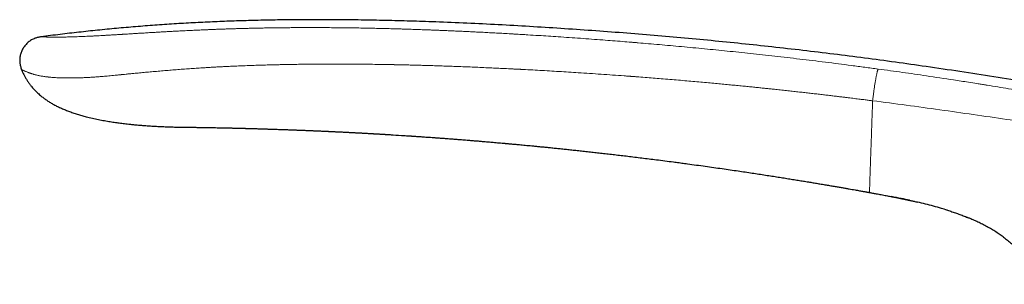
# Model space of a CAD drawing. Header units: millimetres. Extents: x 8 to 819, y 12 to 828.
# Tile 26 of 42: x 132 to 193, y 636 to 653. Entities that reach past the tile are written whole.
import ezdxf

# ---------------------------------------------------------------- set-up
doc = ezdxf.new("R2010")
doc.units = ezdxf.units.MM

msp = doc.modelspace()

# ---------------------------------------------------------------- linework, layer by layer
at = {"color": 7, "linetype": 'Continuous', "lineweight": 30}
for p, q in [((132.544, 649.479), (132.541, 649.48)), ((184.608, 641.927), (184.608, 641.927)), ((190.7, 640.363), (190.712, 640.358)), ((192.816, 639.196), (192.84, 639.179))]:
    msp.add_line(p, q, dxfattribs=at)
at = {"color": 7, "linetype": 'Continuous', "lineweight": 30, "flags": 128}
msp.add_lwpolyline([(142.28, 645.946), (142.28, 645.946), (142.279, 645.946), (142.279, 645.946), (142.277, 645.946), (142.276, 645.946), (142.275, 645.946), (142.275, 645.946), (142.275, 645.946), (142.276, 645.946), (142.276, 645.946), (142.277, 645.946), (142.277, 645.946), (142.277, 645.946), (142.277, 645.946)], dxfattribs=at)
at = {"color": 7, "linetype": 'Continuous', "lineweight": 30}
for points, knots in [([(241.166, 636.277), (240.552, 636.502), (239.324, 636.951), (237.479, 637.605), (235.632, 638.246), (233.784, 638.871), (231.946, 639.477), (230.117, 640.065), (228.298, 640.636), (226.478, 641.191), (224.644, 641.737), (222.796, 642.271), (220.934, 642.795), (219.071, 643.304), (217.206, 643.798), (215.34, 644.279), (213.472, 644.744), (211.602, 645.196), (209.731, 645.634), (207.858, 646.057), (205.984, 646.466), (204.107, 646.862), (202.23, 647.244), (200.35, 647.612), (198.406, 647.978), (196.397, 648.341), (194.323, 648.698), (192.247, 649.04), (190.169, 649.366), (188.153, 649.666), (186.2, 649.942), (184.308, 650.196), (182.415, 650.437), (180.52, 650.666), (178.635, 650.88), (176.758, 651.08), (174.891, 651.268), (173.022, 651.443), (171.138, 651.607), (169.24, 651.76), (167.326, 651.902), (165.411, 652.032), (163.493, 652.151), (161.573, 652.257), (159.651, 652.349), (157.867, 652.42), (156.22, 652.475), (154.711, 652.513), (153.202, 652.541), (151.693, 652.556), (150.292, 652.558), (148.999, 652.549), (147.814, 652.531), (146.63, 652.505), (145.446, 652.468), (144.263, 652.421), (143.081, 652.363), (141.9, 652.295), (140.72, 652.215), (139.541, 652.123), (138.37, 652.021), (137.207, 651.908), (136.053, 651.784), (134.899, 651.65), (134.131, 651.551), (133.747, 651.501)], [0, 0, 0, 0, 0.017941, 0.035846, 0.053717, 0.071553, 0.089358, 0.106815, 0.124244, 0.141646, 0.159023, 0.176729, 0.194412, 0.212073, 0.229712, 0.247332, 0.264934, 0.282519, 0.300089, 0.317644, 0.335187, 0.352717, 0.370238, 0.38775, 0.405254, 0.424501, 0.443741, 0.462977, 0.48221, 0.501442, 0.518887, 0.536333, 0.553781, 0.571233, 0.58869, 0.605839, 0.622995, 0.640158, 0.65733, 0.674861, 0.692405, 0.70996, 0.72753, 0.745111, 0.762702, 0.7803, 0.7941, 0.807901, 0.821703, 0.835502, 0.849299, 0.860136, 0.87097, 0.881802, 0.892629, 0.903453, 0.914274, 0.925091, 0.935905, 0.946716, 0.957526, 0.968143, 0.97876, 0.989379, 1, 1, 1, 1]), ([(133.747, 651.501), (133.715, 651.497), (133.651, 651.488), (133.553, 651.471), (133.453, 651.446), (133.351, 651.411), (133.248, 651.365), (133.145, 651.309), (133.044, 651.242), (132.947, 651.167), (132.856, 651.083), (132.772, 650.993), (132.697, 650.897), (132.632, 650.797), (132.575, 650.693), (132.528, 650.587), (132.489, 650.478), (132.459, 650.368), (132.437, 650.257), (132.424, 650.146), (132.42, 650.035), (132.426, 649.924), (132.442, 649.814), (132.467, 649.703), (132.5, 649.592), (132.527, 649.518), (132.541, 649.48)], [0, 0, 0, 0, 0.035118, 0.071103, 0.108585, 0.147906, 0.189133, 0.232078, 0.276351, 0.321427, 0.366741, 0.411782, 0.456183, 0.499801, 0.542759, 0.585241, 0.627315, 0.668975, 0.710201, 0.751008, 0.791494, 0.831862, 0.872434, 0.913638, 0.955977, 1, 1, 1, 1]), ([(132.545, 649.479), (132.557, 649.446), (132.593, 649.348), (132.665, 649.193), (132.758, 649.016), (132.855, 648.852), (132.957, 648.7), (133.06, 648.559), (133.164, 648.429), (133.267, 648.31), (133.373, 648.197), (133.48, 648.09), (133.587, 647.99), (133.69, 647.901), (133.786, 647.821), (133.909, 647.726), (134.063, 647.614), (134.258, 647.486), (134.467, 647.362), (134.689, 647.244), (134.923, 647.131), (135.169, 647.025), (135.424, 646.924), (135.688, 646.83), (135.958, 646.743), (136.23, 646.662), (136.538, 646.578), (136.88, 646.495), (137.254, 646.414), (137.622, 646.344), (137.918, 646.294), (138.144, 646.259), (138.302, 646.235), (138.458, 646.213), (138.615, 646.193), (138.775, 646.173), (138.944, 646.153), (139.135, 646.131), (139.348, 646.109), (139.587, 646.087), (139.84, 646.065), (140.107, 646.044), (140.39, 646.024), (140.681, 646.006), (140.981, 645.99), (141.288, 645.976), (141.608, 645.964), (141.941, 645.954), (142.167, 645.949), (142.283, 645.946)], [0, 0, 0, 0, 0.00965, 0.028665, 0.046901, 0.064374, 0.081091, 0.097053, 0.112258, 0.1267, 0.140375, 0.154773, 0.168193, 0.180629, 0.192078, 0.202587, 0.223158, 0.244378, 0.266678, 0.289702, 0.313467, 0.33798, 0.363235, 0.388744, 0.414905, 0.440997, 0.466659, 0.502521, 0.537566, 0.571811, 0.605267, 0.620032, 0.634639, 0.649087, 0.663376, 0.677947, 0.693497, 0.710037, 0.730585, 0.752477, 0.775714, 0.800293, 0.82621, 0.853465, 0.880388, 0.908502, 0.937808, 0.968307, 1, 1, 1, 1]), ([(142.277, 645.946), (142.278, 645.946), (142.28, 645.946), (142.299, 645.946), (142.329, 645.946), (142.37, 645.945), (142.424, 645.945), (142.489, 645.944), (142.565, 645.943), (142.651, 645.942), (142.748, 645.941), (142.855, 645.94), (142.972, 645.938), (143.099, 645.937), (143.236, 645.935), (143.382, 645.933), (143.537, 645.93), (143.702, 645.928), (143.877, 645.925), (144.059, 645.922), (144.247, 645.919), (144.441, 645.915), (144.619, 645.912), (144.735, 645.909), (144.782, 645.908)], [0, 0, 0, 0, 0.046388, 0.092675, 0.138975, 0.185408, 0.232088, 0.27913, 0.326027, 0.372516, 0.418711, 0.464728, 0.510685, 0.556699, 0.602327, 0.647882, 0.693494, 0.739289, 0.785394, 0.831933, 0.87729, 0.922817, 0.968614, 1, 1, 1, 1]), ([(144.775, 645.908), (144.793, 645.908), (144.828, 645.907), (144.883, 645.906), (144.937, 645.905), (144.985, 645.904), (145.029, 645.903), (145.068, 645.902), (145.103, 645.901), (145.141, 645.9), (145.18, 645.9), (145.217, 645.899), (145.253, 645.898), (145.291, 645.897), (145.331, 645.896), (145.383, 645.895), (145.453, 645.894), (145.537, 645.892), (145.626, 645.889), (145.713, 645.887), (145.803, 645.885), (145.881, 645.883), (145.946, 645.882), (146.004, 645.88), (146.065, 645.879), (146.128, 645.877), (146.187, 645.875), (146.24, 645.874), (146.292, 645.873), (146.378, 645.87), (146.491, 645.867), (146.637, 645.863), (146.774, 645.859), (146.912, 645.855), (147.047, 645.851), (147.173, 645.848), (147.285, 645.844), (147.382, 645.841), (147.476, 645.838), (147.571, 645.835), (147.671, 645.832), (147.777, 645.829), (147.903, 645.824), (148.055, 645.819), (148.233, 645.813), (148.424, 645.807), (148.609, 645.8), (148.781, 645.794), (148.929, 645.789), (149.066, 645.784), (149.19, 645.779), (149.291, 645.775), (149.372, 645.772), (149.435, 645.77), (149.498, 645.767), (149.567, 645.765), (149.644, 645.762), (149.73, 645.758), (149.826, 645.755), (149.935, 645.75), (150.051, 645.745), (150.167, 645.741), (150.27, 645.736), (150.357, 645.733), (150.429, 645.73), (150.497, 645.727), (150.569, 645.724), (150.662, 645.72), (150.772, 645.715), (150.896, 645.71), (151.02, 645.704), (151.139, 645.699), (151.253, 645.694), (151.343, 645.69), (151.414, 645.686), (151.472, 645.684), (151.531, 645.681), (151.593, 645.678), (151.659, 645.675), (151.732, 645.672), (151.809, 645.668), (151.886, 645.664), (151.959, 645.661), (152.027, 645.657), (152.114, 645.653), (152.218, 645.648), (152.341, 645.642), (152.464, 645.636), (152.568, 645.63), (152.655, 645.626), (152.724, 645.622), (152.798, 645.619), (152.877, 645.614), (152.959, 645.61), (153.04, 645.606), (153.115, 645.602), (153.189, 645.598), (153.258, 645.594), (153.33, 645.59), (153.406, 645.586), (153.487, 645.582), (153.574, 645.577), (153.668, 645.572), (153.773, 645.566), (153.869, 645.561), (153.953, 645.556), (154.016, 645.552), (154.071, 645.549), (154.118, 645.547), (154.157, 645.544), (154.192, 645.542), (154.223, 645.541), (154.254, 645.539), (154.291, 645.537), (154.335, 645.534), (154.391, 645.531), (154.458, 645.527), (154.535, 645.522), (154.615, 645.518), (154.693, 645.513), (154.767, 645.509), (154.836, 645.505), (154.902, 645.501), (154.944, 645.498), (154.964, 645.497)], [0, 0, 0, 0, 0.007039, 0.013416, 0.019238, 0.024573, 0.029422, 0.033652, 0.037506, 0.041481, 0.046139, 0.050128, 0.053647, 0.058242, 0.062716, 0.066432, 0.075148, 0.084963, 0.093419, 0.103006, 0.112148, 0.121368, 0.127083, 0.131946, 0.139178, 0.14544, 0.151096, 0.156734, 0.16138, 0.166654, 0.182266, 0.194933, 0.209384, 0.22236, 0.235356, 0.248639, 0.258824, 0.267843, 0.276726, 0.28597, 0.295577, 0.305649, 0.316392, 0.33227, 0.349432, 0.36788, 0.387604, 0.403133, 0.417488, 0.430668, 0.442669, 0.453491, 0.459944, 0.465922, 0.471666, 0.478338, 0.486016, 0.493845, 0.503318, 0.513736, 0.5254, 0.536807, 0.547503, 0.555218, 0.561992, 0.568184, 0.575093, 0.582728, 0.595055, 0.606993, 0.618633, 0.630886, 0.641711, 0.651481, 0.656923, 0.662463, 0.66817, 0.674077, 0.680335, 0.687449, 0.694978, 0.702682, 0.709766, 0.716321, 0.722387, 0.73482, 0.746522, 0.758085, 0.770394, 0.776655, 0.783283, 0.790305, 0.798072, 0.806393, 0.813885, 0.821477, 0.828402, 0.835094, 0.841603, 0.849237, 0.857018, 0.865297, 0.87426, 0.884375, 0.895649, 0.902274, 0.908594, 0.913957, 0.918358, 0.922096, 0.925465, 0.928303, 0.931076, 0.934593, 0.938912, 0.944033, 0.950694, 0.958355, 0.966303, 0.973846, 0.980986, 0.987724, 0.994061, 1, 1, 1, 1]), ([(154.962, 645.497), (155.01, 645.494), (155.1, 645.489), (155.231, 645.48), (155.539, 645.461), (155.904, 645.438), (156.27, 645.414), (156.419, 645.404), (156.476, 645.401), (156.497, 645.399), (156.517, 645.398), (156.535, 645.397), (156.574, 645.394), (156.639, 645.39), (156.739, 645.383), (156.853, 645.375), (156.983, 645.366), (157.128, 645.356), (157.288, 645.345), (157.463, 645.333), (157.652, 645.319), (157.857, 645.305), (158.076, 645.289), (158.308, 645.272), (158.553, 645.253), (158.813, 645.234), (159.076, 645.214), (159.264, 645.199), (159.365, 645.191), (159.387, 645.189), (159.403, 645.188), (159.42, 645.187), (159.436, 645.186), (159.509, 645.18), (159.633, 645.17), (159.811, 645.156), (160.003, 645.14), (160.216, 645.123), (160.45, 645.104), (160.695, 645.084), (160.951, 645.062), (161.217, 645.039), (161.461, 645.018), (161.681, 644.999), (161.866, 644.983), (162.014, 644.97), (162.102, 644.962), (162.134, 644.959), (162.145, 644.958), (162.155, 644.957), (162.165, 644.956), (162.176, 644.955), (162.2, 644.953), (162.243, 644.949), (162.307, 644.944), (162.384, 644.937), (162.472, 644.929), (162.574, 644.919), (162.69, 644.909), (162.82, 644.897), (162.964, 644.884), (163.12, 644.869), (163.289, 644.853), (163.472, 644.836), (163.667, 644.817), (163.878, 644.797), (164.107, 644.775), (164.353, 644.751), (164.613, 644.725), (164.887, 644.698), (165.175, 644.669), (165.473, 644.638), (165.778, 644.607), (166.092, 644.574), (166.418, 644.54), (166.757, 644.503), (167.108, 644.465), (167.465, 644.426), (167.827, 644.385), (168.194, 644.344), (168.572, 644.301), (168.961, 644.255), (169.361, 644.208), (169.773, 644.159), (170.196, 644.108), (170.63, 644.055), (171.076, 643.999), (171.548, 643.94), (172.049, 643.875), (172.453, 643.823), (172.743, 643.784), (172.913, 643.762), (173.085, 643.739), (173.258, 643.716), (173.558, 643.675), (173.98, 643.618), (174.518, 643.543), (175.043, 643.47), (175.553, 643.397), (176.049, 643.325), (176.523, 643.256), (176.974, 643.189), (177.403, 643.124), (177.82, 643.061), (178.225, 642.998), (178.617, 642.937), (178.996, 642.878), (179.363, 642.82), (179.718, 642.763), (180.06, 642.708), (180.388, 642.654), (180.702, 642.603), (181.002, 642.553), (181.29, 642.505), (181.579, 642.456), (181.869, 642.408), (182.157, 642.358), (182.43, 642.312), (182.686, 642.267), (182.926, 642.226), (183.148, 642.187), (183.353, 642.151), (183.543, 642.118), (183.714, 642.087), (183.865, 642.061), (183.997, 642.037), (184.118, 642.015), (184.225, 641.996), (184.316, 641.98), (184.39, 641.966), (184.451, 641.956), (184.503, 641.946), (184.546, 641.938), (184.58, 641.932), (184.6, 641.929), (184.608, 641.927)], [0, 0, 0, 0, 0.004785, 0.009064, 0.013211, 0.035781, 0.045711, 0.050081, 0.050768, 0.051454, 0.052141, 0.052827, 0.053233, 0.05607, 0.059412, 0.063259, 0.067611, 0.072468, 0.077829, 0.083696, 0.090068, 0.096944, 0.104326, 0.112067, 0.120295, 0.12901, 0.138213, 0.146852, 0.14789, 0.148439, 0.148991, 0.149545, 0.150102, 0.150662, 0.156834, 0.162613, 0.168646, 0.176157, 0.184028, 0.192258, 0.200847, 0.209795, 0.219101, 0.22544, 0.231936, 0.237781, 0.240392, 0.240735, 0.241079, 0.241424, 0.241768, 0.242113, 0.242459, 0.24424, 0.246416, 0.248985, 0.251949, 0.255308, 0.259258, 0.263644, 0.268464, 0.273718, 0.279408, 0.285532, 0.292091, 0.299085, 0.306878, 0.315148, 0.323895, 0.33312, 0.342821, 0.353, 0.363115, 0.373661, 0.384637, 0.396045, 0.407883, 0.420153, 0.432115, 0.444461, 0.45719, 0.470302, 0.483797, 0.497675, 0.511936, 0.52658, 0.541608, 0.557018, 0.574411, 0.592268, 0.597976, 0.60373, 0.60953, 0.615375, 0.621266, 0.639932, 0.658127, 0.675852, 0.693106, 0.709889, 0.726202, 0.741152, 0.755683, 0.769796, 0.783491, 0.796768, 0.809626, 0.822065, 0.834087, 0.84569, 0.856874, 0.867452, 0.877626, 0.887397, 0.896764, 0.907098, 0.916893, 0.926147, 0.934861, 0.943034, 0.950536, 0.957517, 0.963976, 0.969915, 0.974861, 0.979377, 0.983462, 0.987117, 0.990341, 0.992698, 0.994757, 0.996516, 0.997976, 0.999138, 1, 1, 1, 1]), ([(184.608, 641.927), (184.636, 641.922), (184.699, 641.91), (184.799, 641.892), (184.908, 641.872), (185.034, 641.849), (185.177, 641.823), (185.334, 641.794), (185.488, 641.765), (185.637, 641.737), (185.779, 641.71), (185.917, 641.683), (186.05, 641.657), (186.169, 641.634), (186.275, 641.613), (186.367, 641.594), (186.445, 641.579), (186.509, 641.566), (186.562, 641.555), (186.608, 641.546), (186.654, 641.536), (186.698, 641.527), (186.736, 641.519), (186.769, 641.513), (186.794, 641.507), (186.813, 641.503), (186.825, 641.5), (186.831, 641.499), (186.831, 641.499), (186.831, 641.499)], [0, 0, 0, 0, 0.027196, 0.060705, 0.0963, 0.133362, 0.183312, 0.234316, 0.285749, 0.332325, 0.378216, 0.422948, 0.466103, 0.507357, 0.540161, 0.571553, 0.601715, 0.623762, 0.645581, 0.667485, 0.689775, 0.720497, 0.752741, 0.78675, 0.827247, 0.870114, 0.91524, 0.962431, 1, 1, 1, 1]), ([(187.062, 641.448), (186.897, 641.483), (186.532, 641.562), (186.165, 641.634), (185.963, 641.674)], [0, 0, 0, 0, 0.451818, 1, 1, 1, 1]), ([(186.752, 641.515), (186.753, 641.514), (186.754, 641.514), (186.764, 641.512), (186.781, 641.508), (186.804, 641.504), (186.831, 641.498), (186.865, 641.49), (186.907, 641.482), (186.957, 641.471), (187.011, 641.459), (187.067, 641.447), (187.123, 641.434), (187.185, 641.421), (187.261, 641.404), (187.353, 641.383), (187.463, 641.358), (187.539, 641.34), (187.578, 641.331)], [0, 0, 0, 0, 0.09597, 0.191311, 0.28218, 0.347913, 0.410967, 0.471466, 0.529677, 0.586036, 0.641175, 0.682241, 0.723515, 0.765473, 0.808628, 0.868925, 0.933404, 1, 1, 1, 1]), ([(189.38, 640.842), (189.264, 640.878), (188.986, 640.965), (188.543, 641.09), (188.053, 641.218), (187.725, 641.296), (187.561, 641.335)], [0, 0, 0, 0, 0.193899, 0.463101, 0.732389, 1, 1, 1, 1]), ([(189.335, 640.857), (189.426, 640.828), (189.61, 640.769), (189.884, 640.675), (190.158, 640.577), (190.43, 640.473), (190.615, 640.4), (190.708, 640.36), (190.712, 640.358)], [0, 0, 0, 0, 0.197392, 0.395082, 0.593316, 0.792023, 0.990792, 1, 1, 1, 1]), ([(192.816, 639.196), (192.736, 639.254), (192.57, 639.373), (192.31, 639.542), (192.039, 639.706), (191.762, 639.861), (191.481, 640.008), (191.195, 640.146), (190.899, 640.28), (190.696, 640.364), (190.591, 640.407)], [0, 0, 0, 0, 0.116314, 0.241216, 0.366131, 0.49107, 0.616016, 0.740943, 0.865866, 1, 1, 1, 1]), ([(192.816, 639.196), (192.826, 639.189), (192.92, 639.122), (193.091, 638.988), (193.328, 638.791), (193.556, 638.584), (193.775, 638.367), (193.984, 638.141), (194.183, 637.906), (194.371, 637.662), (194.548, 637.41), (194.71, 637.156), (194.842, 636.93), (194.915, 636.788), (194.945, 636.732)], [0, 0, 0, 0, 0.01131, 0.104978, 0.198663, 0.292345, 0.386026, 0.479721, 0.573425, 0.667127, 0.760816, 0.854488, 0.941906, 1, 1, 1, 1])]:
    msp.add_open_spline(points, degree=3, knots=knots, dxfattribs=at)
at = {"color": 252, "linetype": 'Continuous', "lineweight": 0}
for points, knots in [([(133.747, 651.501), (133.748, 651.501), (133.75, 651.501), (133.767, 651.501), (133.795, 651.5), (133.832, 651.499), (133.877, 651.497), (133.926, 651.496), (133.966, 651.494), (133.989, 651.494), (133.997, 651.493), (134.004, 651.493), (134.012, 651.493), (134.02, 651.493), (134.045, 651.492), (134.089, 651.491), (134.158, 651.489), (134.232, 651.487), (134.312, 651.485), (134.398, 651.484), (134.485, 651.483), (134.574, 651.483), (134.663, 651.482), (134.746, 651.483), (134.821, 651.483), (134.871, 651.483), (134.903, 651.484), (134.918, 651.484), (134.934, 651.484), (134.949, 651.484), (134.964, 651.484), (134.98, 651.485), (135.035, 651.485), (135.134, 651.487), (135.282, 651.49), (135.439, 651.494), (135.604, 651.498), (135.776, 651.504), (135.957, 651.51), (136.145, 651.517), (136.342, 651.525), (136.546, 651.534), (136.758, 651.544), (136.978, 651.555), (137.194, 651.566), (137.406, 651.577), (137.614, 651.589), (137.832, 651.601), (138.05, 651.614), (138.268, 651.627), (138.426, 651.636), (138.532, 651.643), (138.582, 651.646), (138.632, 651.649), (138.682, 651.652), (138.733, 651.655), (138.784, 651.658), (138.912, 651.666), (139.122, 651.679), (139.419, 651.698), (139.732, 651.717), (140.06, 651.737), (140.335, 651.754), (140.547, 651.766), (140.683, 651.774), (140.807, 651.781), (140.927, 651.788), (141.089, 651.798), (141.297, 651.81), (141.566, 651.825), (141.86, 651.841), (142.179, 651.857), (142.51, 651.874), (142.854, 651.891), (143.209, 651.908), (143.576, 651.924), (143.848, 651.936), (144.02, 651.943), (144.088, 651.946), (144.157, 651.949), (144.226, 651.951), (144.292, 651.954), (144.349, 651.956), (144.422, 651.959), (144.514, 651.963), (144.667, 651.968), (144.861, 651.975), (145.089, 651.983), (145.321, 651.991), (145.555, 651.998), (145.799, 652.006), (146.054, 652.013), (146.32, 652.02), (146.596, 652.027), (146.882, 652.033), (147.167, 652.039), (147.449, 652.045), (147.657, 652.048), (147.799, 652.051), (147.874, 652.052), (147.95, 652.053), (148.023, 652.054), (148.087, 652.055), (148.25, 652.057), (148.52, 652.06), (148.907, 652.064), (149.307, 652.067), (149.718, 652.069), (150.139, 652.07), (150.569, 652.07), (151.008, 652.069), (151.458, 652.066), (151.92, 652.062), (152.394, 652.057), (152.879, 652.051), (153.376, 652.043), (153.863, 652.034), (154.34, 652.023), (154.787, 652.013), (155.143, 652.004), (155.372, 651.997), (155.465, 651.995), (155.499, 651.994), (155.51, 651.994), (155.521, 651.993), (155.532, 651.993), (155.542, 651.993), (155.564, 651.992), (155.601, 651.991), (155.656, 651.989), (155.724, 651.987), (155.808, 651.985), (155.909, 651.982), (156.029, 651.978), (156.164, 651.974), (156.314, 651.969), (156.479, 651.964), (156.656, 651.958), (156.844, 651.952), (157.042, 651.945), (157.253, 651.937), (157.479, 651.929), (157.717, 651.92), (157.969, 651.91), (158.235, 651.9), (158.514, 651.888), (158.806, 651.876), (159.112, 651.863), (159.432, 651.848), (159.765, 651.833), (160.117, 651.816), (160.489, 651.798), (160.881, 651.778), (161.288, 651.757), (161.71, 651.735), (162.147, 651.711), (162.466, 651.693), (162.662, 651.681), (162.732, 651.677), (162.802, 651.673), (162.872, 651.669), (162.939, 651.665), (162.996, 651.662), (163.098, 651.656), (163.305, 651.644), (163.722, 651.618), (164.469, 651.572), (165.546, 651.502), (166.859, 651.41), (168.176, 651.313), (169.216, 651.232), (169.819, 651.183), (170.038, 651.165), (170.098, 651.16), (170.158, 651.155), (170.218, 651.15), (170.278, 651.145), (170.338, 651.14), (170.594, 651.119), (171.05, 651.08), (171.711, 651.023), (172.386, 650.962), (173.074, 650.9), (173.776, 650.834), (174.478, 650.766), (175.178, 650.697), (175.878, 650.626), (176.59, 650.552), (177.314, 650.475), (178.05, 650.395), (178.798, 650.311), (179.558, 650.225), (180.33, 650.134), (181.115, 650.04), (181.906, 649.943), (182.705, 649.843), (183.511, 649.739), (184.328, 649.632), (184.876, 649.558), (185.152, 649.521)], [0, 0, 0, 0, 0.00881, 0.017606, 0.026394, 0.035177, 0.042905, 0.050636, 0.057443, 0.058334, 0.059226, 0.060118, 0.06101, 0.061903, 0.062795, 0.069461, 0.075952, 0.082269, 0.088415, 0.094393, 0.100207, 0.105189, 0.110048, 0.114788, 0.117852, 0.120866, 0.121536, 0.122203, 0.122868, 0.12353, 0.12419, 0.124848, 0.125503, 0.131169, 0.136731, 0.142195, 0.147568, 0.15286, 0.158077, 0.163228, 0.168323, 0.173371, 0.17838, 0.183361, 0.188324, 0.192495, 0.196734, 0.201049, 0.205447, 0.209391, 0.213409, 0.214321, 0.215238, 0.216159, 0.217083, 0.218012, 0.218945, 0.219882, 0.224965, 0.230253, 0.235751, 0.241464, 0.247397, 0.250078, 0.252409, 0.254423, 0.256473, 0.25856, 0.262765, 0.267113, 0.272333, 0.277745, 0.283351, 0.289151, 0.295146, 0.301337, 0.307724, 0.308866, 0.310014, 0.311168, 0.312329, 0.313495, 0.31452, 0.315209, 0.317153, 0.319165, 0.322932, 0.32692, 0.330668, 0.334593, 0.338694, 0.342972, 0.347427, 0.352059, 0.356867, 0.361853, 0.366386, 0.371056, 0.372302, 0.373558, 0.374822, 0.376096, 0.377243, 0.378026, 0.384319, 0.390812, 0.397506, 0.4044, 0.411495, 0.418659, 0.426016, 0.433567, 0.441312, 0.44925, 0.457382, 0.465707, 0.474225, 0.481881, 0.489687, 0.49668, 0.499793, 0.50117, 0.501351, 0.501532, 0.501713, 0.501894, 0.502074, 0.502255, 0.502983, 0.503915, 0.505052, 0.506394, 0.50814, 0.510142, 0.512401, 0.514917, 0.51769, 0.520719, 0.52381, 0.52713, 0.530678, 0.534454, 0.538457, 0.54268, 0.547129, 0.551806, 0.556709, 0.56184, 0.567197, 0.57278, 0.578591, 0.584921, 0.5915, 0.598327, 0.605403, 0.612726, 0.620298, 0.621459, 0.622626, 0.623799, 0.624977, 0.62616, 0.627184, 0.627821, 0.631328, 0.637598, 0.648815, 0.668913, 0.691857, 0.714914, 0.735297, 0.744293, 0.745304, 0.746315, 0.747326, 0.748338, 0.749349, 0.750361, 0.751374, 0.762249, 0.773358, 0.784702, 0.796279, 0.808089, 0.820134, 0.831704, 0.843483, 0.855468, 0.867662, 0.880063, 0.892672, 0.905489, 0.918513, 0.931746, 0.945186, 0.958588, 0.972191, 0.985995, 1, 1, 1, 1]), ([(184.804, 647.567), (184.772, 647.571), (184.703, 647.58), (184.593, 647.595), (184.471, 647.61), (184.335, 647.628), (184.186, 647.646), (184.028, 647.666), (183.861, 647.687), (183.685, 647.709), (183.497, 647.733), (183.298, 647.757), (183.079, 647.784), (182.838, 647.813), (182.574, 647.845), (182.296, 647.878), (182.004, 647.913), (181.697, 647.949), (181.375, 647.986), (181.049, 648.023), (180.72, 648.061), (180.387, 648.098), (180.042, 648.137), (179.686, 648.176), (179.317, 648.216), (179.012, 648.249), (178.781, 648.273), (178.634, 648.289), (178.496, 648.303), (178.361, 648.317), (178.224, 648.332), (178.084, 648.346), (177.942, 648.361), (177.742, 648.381), (177.481, 648.408), (177.157, 648.441), (176.813, 648.475), (176.449, 648.511), (176.063, 648.548), (175.664, 648.587), (175.252, 648.625), (174.818, 648.666), (174.361, 648.707), (173.88, 648.75), (173.385, 648.794), (172.875, 648.838), (172.349, 648.882), (171.831, 648.925), (171.322, 648.966), (170.822, 649.005), (170.453, 649.033), (170.221, 649.051), (170.14, 649.057), (170.074, 649.062), (170.018, 649.066), (169.962, 649.07), (169.906, 649.075), (169.766, 649.085), (169.173, 649.129), (168.131, 649.203), (166.797, 649.291), (165.544, 649.369), (164.37, 649.438), (163.569, 649.481), (163.14, 649.504), (163.08, 649.507), (163.02, 649.51), (162.96, 649.513), (162.899, 649.516), (162.838, 649.519), (162.77, 649.523), (162.55, 649.534), (162.204, 649.551), (161.741, 649.573), (161.282, 649.594), (160.809, 649.615), (160.323, 649.636), (159.858, 649.655), (159.412, 649.672), (158.986, 649.688), (158.574, 649.702), (158.178, 649.716), (157.797, 649.728), (157.431, 649.739), (157.077, 649.749), (156.736, 649.758), (156.406, 649.767), (156.126, 649.774), (155.892, 649.779), (155.708, 649.783), (155.585, 649.785), (155.52, 649.787), (155.504, 649.787), (155.489, 649.787), (155.473, 649.788), (155.458, 649.788), (155.442, 649.788), (155.427, 649.789), (155.219, 649.793), (154.821, 649.8), (154.239, 649.809), (153.667, 649.816), (153.106, 649.821), (152.559, 649.824), (152.027, 649.826), (151.51, 649.826), (151.003, 649.824), (150.508, 649.821), (150.024, 649.817), (149.551, 649.811), (149.09, 649.804), (148.749, 649.797), (148.525, 649.792), (148.415, 649.79), (148.305, 649.788), (148.196, 649.785), (148.082, 649.782), (147.955, 649.779), (147.731, 649.773), (147.42, 649.765), (147.013, 649.752), (146.599, 649.738), (146.178, 649.723), (145.772, 649.706), (145.379, 649.689), (145.043, 649.673), (144.759, 649.659), (144.524, 649.646), (144.289, 649.633), (144.049, 649.619), (143.801, 649.604), (143.504, 649.585), (143.156, 649.562), (142.755, 649.534), (142.343, 649.503), (142.001, 649.476), (141.73, 649.455), (141.534, 649.439), (141.336, 649.422), (141.136, 649.405), (140.933, 649.388), (140.728, 649.37), (140.467, 649.347), (140.151, 649.318), (139.784, 649.284), (139.463, 649.253), (139.187, 649.227), (138.964, 649.205), (138.812, 649.189), (138.728, 649.181), (138.702, 649.178), (138.676, 649.176), (138.65, 649.173), (138.624, 649.171), (138.533, 649.161), (138.383, 649.146), (138.177, 649.126), (137.983, 649.107), (137.8, 649.09), (137.629, 649.075), (137.483, 649.062), (137.359, 649.052), (137.253, 649.044), (137.149, 649.036), (137.045, 649.029), (136.942, 649.022), (136.84, 649.015), (136.69, 649.006), (136.493, 648.996), (136.252, 648.985), (136.014, 648.977), (135.78, 648.972), (135.551, 648.97), (135.338, 648.971), (135.142, 648.974), (134.962, 648.978), (134.787, 648.985), (134.624, 648.993), (134.473, 649.003), (134.339, 649.014), (134.249, 649.022), (134.2, 649.027), (134.185, 649.029), (134.17, 649.031), (134.154, 649.032), (134.139, 649.034), (134.091, 649.039), (134.011, 649.049), (133.901, 649.064), (133.792, 649.081), (133.689, 649.099), (133.593, 649.118), (133.506, 649.137), (133.449, 649.151), (133.418, 649.159), (133.41, 649.161), (133.401, 649.163), (133.393, 649.165), (133.384, 649.167), (133.376, 649.17), (133.347, 649.177), (133.301, 649.19), (133.241, 649.207), (133.187, 649.224), (133.139, 649.239), (133.097, 649.253), (133.06, 649.266), (133.028, 649.277), (133.001, 649.287), (132.979, 649.295), (132.959, 649.303), (132.941, 649.31), (132.926, 649.316), (132.913, 649.321), (132.905, 649.324), (132.901, 649.326), (132.899, 649.327), (132.898, 649.327), (132.898, 649.327), (132.898, 649.327), (132.898, 649.327), (132.898, 649.327), (132.898, 649.327), (132.869, 649.338), (132.815, 649.359), (132.746, 649.388), (132.688, 649.412), (132.641, 649.433), (132.603, 649.45), (132.575, 649.463), (132.556, 649.473), (132.546, 649.478), (132.544, 649.478), (132.544, 649.479)], [0, 0, 0, 0, 0.001606, 0.003428, 0.005466, 0.007721, 0.010192, 0.012879, 0.01561, 0.018533, 0.021648, 0.024955, 0.028454, 0.032591, 0.036968, 0.041584, 0.046439, 0.051533, 0.056866, 0.062439, 0.067756, 0.073274, 0.078993, 0.084912, 0.091031, 0.097349, 0.100062, 0.102503, 0.10469, 0.106921, 0.109196, 0.111514, 0.113875, 0.11628, 0.12146, 0.12683, 0.132392, 0.138561, 0.144948, 0.151554, 0.158378, 0.16542, 0.173127, 0.18108, 0.189279, 0.197725, 0.206418, 0.215359, 0.223432, 0.231697, 0.240152, 0.241768, 0.243204, 0.244132, 0.24506, 0.245988, 0.246915, 0.247842, 0.252937, 0.27632, 0.299512, 0.319039, 0.338434, 0.357702, 0.358696, 0.35969, 0.360683, 0.361676, 0.362668, 0.36366, 0.364708, 0.366072, 0.37451, 0.381848, 0.389, 0.397272, 0.40528, 0.413024, 0.420312, 0.42735, 0.434136, 0.440672, 0.446959, 0.452997, 0.458787, 0.464475, 0.469903, 0.475071, 0.478341, 0.481497, 0.484182, 0.484441, 0.484699, 0.484957, 0.485213, 0.485469, 0.485724, 0.485978, 0.486231, 0.496024, 0.505637, 0.51507, 0.524322, 0.533389, 0.542114, 0.550657, 0.559016, 0.567189, 0.575176, 0.582974, 0.590585, 0.598008, 0.599844, 0.60167, 0.603483, 0.605284, 0.607074, 0.609135, 0.611571, 0.618148, 0.624549, 0.631737, 0.638691, 0.645412, 0.6519, 0.658156, 0.662128, 0.666001, 0.669806, 0.673834, 0.677951, 0.682156, 0.68863, 0.695306, 0.702187, 0.709277, 0.71253, 0.715826, 0.719167, 0.722553, 0.725985, 0.729461, 0.73298, 0.739348, 0.745688, 0.75199, 0.756125, 0.760238, 0.763838, 0.764308, 0.764777, 0.765247, 0.765716, 0.766185, 0.766653, 0.770629, 0.774426, 0.778048, 0.781495, 0.784771, 0.787895, 0.789989, 0.792086, 0.794188, 0.796294, 0.798405, 0.800521, 0.802642, 0.80788, 0.81323, 0.818694, 0.824274, 0.829971, 0.835786, 0.840763, 0.845822, 0.850963, 0.856183, 0.860841, 0.865556, 0.869756, 0.87031, 0.870864, 0.871419, 0.871975, 0.872532, 0.87309, 0.877328, 0.881736, 0.886315, 0.891069, 0.8954, 0.899871, 0.903923, 0.904385, 0.904848, 0.905312, 0.905778, 0.906246, 0.906714, 0.907184, 0.911052, 0.91469, 0.918097, 0.921271, 0.92421, 0.926913, 0.929378, 0.931338, 0.933114, 0.934706, 0.936111, 0.937465, 0.938585, 0.939376, 0.939667, 0.939784, 0.939833, 0.939854, 0.939863, 0.939867, 0.939869, 0.93987, 0.93987, 0.947595, 0.955208, 0.962704, 0.970079, 0.977329, 0.984324, 0.991191, 0.99793, 1, 1, 1, 1]), ([(185.152, 649.521), (185.15, 649.519), (185.145, 649.514), (185.138, 649.503), (185.129, 649.485), (185.118, 649.457), (185.106, 649.419), (185.093, 649.369), (185.078, 649.31), (185.062, 649.241), (185.046, 649.163), (185.028, 649.077), (185.011, 648.985), (184.993, 648.886), (184.974, 648.782), (184.956, 648.673), (184.938, 648.56), (184.92, 648.445), (184.903, 648.329), (184.886, 648.213), (184.87, 648.099), (184.855, 647.988), (184.839, 647.861), (184.822, 647.721), (184.81, 647.619), (184.804, 647.568)], [0, 0, 0, 0, 0.035293, 0.071377, 0.108823, 0.147957, 0.188872, 0.231438, 0.275339, 0.320135, 0.365344, 0.410529, 0.45539, 0.499841, 0.544048, 0.588195, 0.632257, 0.676054, 0.719324, 0.761807, 0.803313, 0.843783, 0.883323, 0.941542, 1, 1, 1, 1]), ([(214.542, 643.822), (214.43, 643.851), (214.209, 643.906), (213.885, 643.987), (213.574, 644.065), (213.275, 644.139), (212.989, 644.21), (212.721, 644.276), (212.47, 644.337), (212.235, 644.394), (212.012, 644.449), (211.8, 644.5), (211.6, 644.548), (211.411, 644.594), (211.233, 644.636), (211.067, 644.676), (210.912, 644.713), (210.77, 644.747), (210.639, 644.778), (210.52, 644.806), (210.412, 644.832), (210.332, 644.851), (210.276, 644.864), (210.231, 644.875), (210.174, 644.888), (210.104, 644.905), (210.033, 644.921), (209.961, 644.938), (209.843, 644.966), (209.679, 645.004), (209.451, 645.057), (209.202, 645.115), (208.928, 645.179), (208.638, 645.245), (208.33, 645.316), (208.004, 645.39), (207.666, 645.467), (207.317, 645.545), (206.97, 645.623), (206.626, 645.699), (206.285, 645.774), (205.936, 645.851), (205.645, 645.914), (205.418, 645.963), (205.275, 645.994), (205.149, 646.021), (205.036, 646.045), (204.923, 646.07), (204.808, 646.094), (204.607, 646.137), (204.316, 646.199), (203.931, 646.28), (203.532, 646.364), (203.156, 646.442), (202.805, 646.514), (202.481, 646.581), (202.112, 646.655), (201.828, 646.713), (201.638, 646.751), (201.582, 646.762), (201.532, 646.772), (201.481, 646.783), (201.375, 646.804), (201.208, 646.837), (200.979, 646.883), (200.736, 646.931), (200.48, 646.981), (200.215, 647.033), (199.941, 647.086), (199.658, 647.141), (199.363, 647.198), (199.056, 647.256), (198.738, 647.317), (198.421, 647.376), (198.106, 647.435), (197.796, 647.493), (197.574, 647.534), (197.449, 647.557), (197.422, 647.562), (197.4, 647.566), (197.377, 647.57), (197.355, 647.574), (197.304, 647.584), (197.196, 647.604), (196.972, 647.645), (196.654, 647.702), (196.266, 647.772), (195.862, 647.844), (195.442, 647.919), (195.039, 647.989), (194.655, 648.056), (194.405, 648.099), (194.262, 648.124), (194.229, 648.129), (194.196, 648.135), (194.163, 648.141), (194.13, 648.146), (194.097, 648.152), (194.015, 648.166), (193.698, 648.22), (192.956, 648.345), (192.239, 648.462), (191.726, 648.545), (191.606, 648.565), (191.477, 648.585), (191.345, 648.606), (191.084, 648.648), (190.559, 648.731), (189.526, 648.891), (188.172, 649.095), (186.634, 649.317), (185.646, 649.453), (185.152, 649.521)], [0, 0, 0, 0, 0.0115951, 0.022749, 0.0334619, 0.0437337, 0.0535646, 0.0629547, 0.0714045, 0.0794625, 0.0871288, 0.0944033, 0.1012862, 0.1077775, 0.1138771, 0.1195851, 0.1249015, 0.1298264, 0.1342822, 0.1383603, 0.1420608, 0.1453835, 0.1466286, 0.147811, 0.1500852, 0.1525037, 0.1549541, 0.1574363, 0.1599505, 0.1670291, 0.1743489, 0.1833776, 0.1927483, 0.202461, 0.2132469, 0.2244254, 0.2359964, 0.2479599, 0.260316, 0.2716548, 0.2833052, 0.2952671, 0.3075406, 0.3131525, 0.3184786, 0.3222633, 0.3260943, 0.3299718, 0.3338956, 0.3378659, 0.3505718, 0.3637308, 0.3773428, 0.391408, 0.4022055, 0.4132557, 0.4245587, 0.4398658, 0.4422989, 0.4439722, 0.4456721, 0.4473987, 0.449152, 0.456541, 0.4643689, 0.4726359, 0.4813419, 0.4904869, 0.4996997, 0.5093189, 0.5193447, 0.529777, 0.5406159, 0.5518613, 0.5620936, 0.5726408, 0.5835028, 0.5846792, 0.5854347, 0.5861924, 0.5869523, 0.5877144, 0.5884788, 0.5921126, 0.5987251, 0.6113398, 0.6244943, 0.6381887, 0.6524229, 0.667197, 0.6791573, 0.6914494, 0.6926095, 0.6937245, 0.6948395, 0.6959545, 0.6970694, 0.6981842, 0.6992991, 0.7054297, 0.7302961, 0.7746414, 0.778178, 0.7823397, 0.7867966, 0.7912533, 0.7957101, 0.8132182, 0.8444813, 0.9003061, 0.9501508, 1, 1, 1, 1]), ([(184.608, 641.927), (184.608, 641.929), (184.608, 641.933), (184.61, 641.952), (184.612, 641.983), (184.614, 642.026), (184.616, 642.083), (184.619, 642.148), (184.621, 642.217), (184.623, 642.286), (184.625, 642.366), (184.627, 642.44), (184.629, 642.5), (184.63, 642.543), (184.632, 642.589), (184.633, 642.636), (184.635, 642.687), (184.637, 642.741), (184.639, 642.797), (184.641, 642.869), (184.644, 642.959), (184.648, 643.071), (184.652, 643.195), (184.656, 643.331), (184.661, 643.48), (184.666, 643.635), (184.671, 643.79), (184.677, 643.942), (184.683, 644.096), (184.687, 644.229), (184.691, 644.337), (184.694, 644.419), (184.697, 644.502), (184.7, 644.584), (184.703, 644.667), (184.707, 644.78), (184.713, 644.926), (184.719, 645.107), (184.726, 645.29), (184.732, 645.474), (184.738, 645.657), (184.745, 645.84), (184.752, 646.056), (184.761, 646.309), (184.77, 646.605), (184.781, 646.914), (184.792, 647.235), (184.8, 647.456), (184.804, 647.567)], [0, 0, 0, 0, 0.045237, 0.090427, 0.135554, 0.180608, 0.225581, 0.270053, 0.299884, 0.330368, 0.361512, 0.393325, 0.406008, 0.418792, 0.431677, 0.44466, 0.457742, 0.470922, 0.484199, 0.497574, 0.518906, 0.54073, 0.563054, 0.58589, 0.609232, 0.633067, 0.653336, 0.672919, 0.691818, 0.710034, 0.719306, 0.728394, 0.737298, 0.746019, 0.754559, 0.762919, 0.780531, 0.797766, 0.814626, 0.831111, 0.847218, 0.862946, 0.878289, 0.901577, 0.925403, 0.949755, 0.97462, 1, 1, 1, 1]), ([(184.804, 647.568), (185.493, 647.478), (186.87, 647.299), (188.931, 647.015), (190.988, 646.723), (192.896, 646.446), (194.657, 646.191), (196.273, 645.962), (197.891, 645.739), (199.43, 645.524), (200.887, 645.315), (202.261, 645.109), (203.632, 644.891), (205.001, 644.66), (206.367, 644.417), (207.708, 644.167), (209.023, 643.91), (210.313, 643.648), (211.603, 643.374), (212.893, 643.089), (213.752, 642.891), (214.182, 642.792)], [0, 0, 0, 0, 0.069893, 0.139698, 0.209425, 0.2791, 0.333864, 0.388697, 0.443625, 0.498626, 0.545327, 0.59202, 0.638662, 0.685257, 0.731879, 0.7786, 0.82275, 0.866968, 0.911231, 0.955561, 1, 1, 1, 1])]:
    msp.add_open_spline(points, degree=3, knots=knots, dxfattribs=at)

doc.saveas('drawing.dxf')
